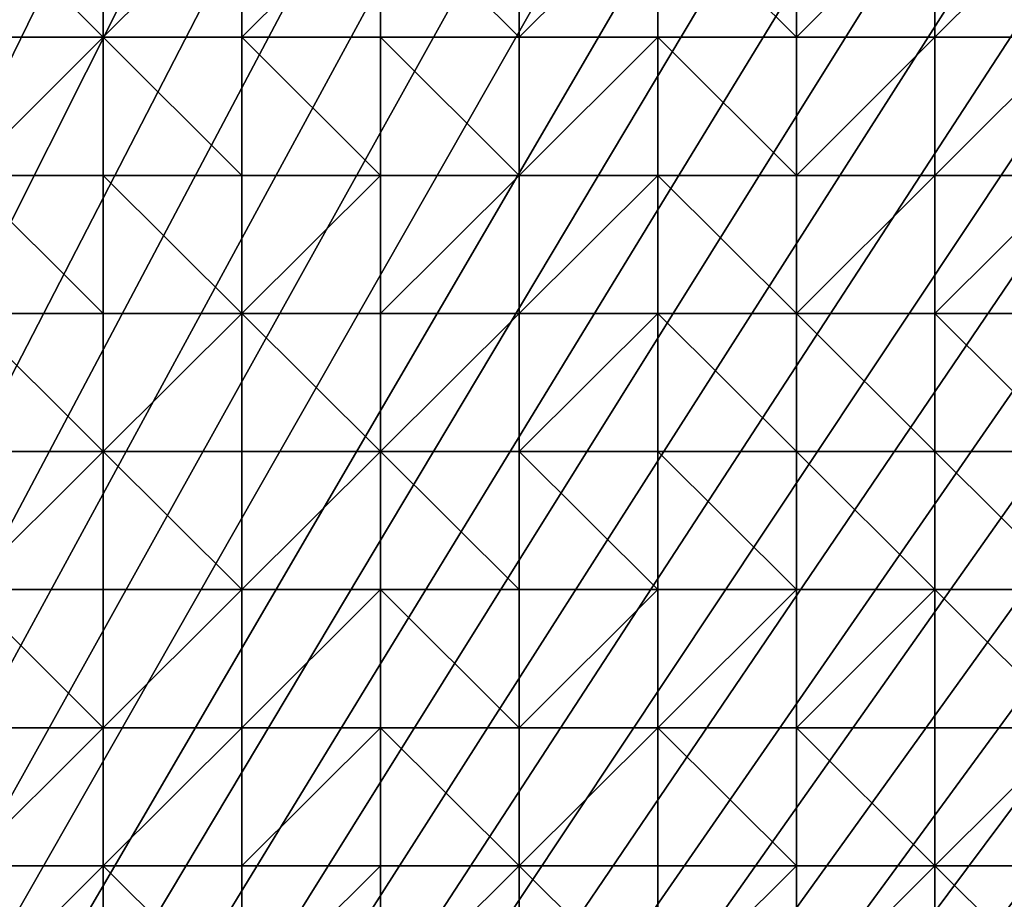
# Model space of a CAD drawing. Header units: metres. Extents: x 58 to 227, y 40 to 252.
# Tile 41 of 78: x 122 to 143, y 148 to 166. Entities that reach past the tile are written whole.
import ezdxf

# ---------------------------------------------------------------- set-up
doc = ezdxf.new("R2010")
doc.units = ezdxf.units.M
doc.header["$MEASUREMENT"] = 0
doc.layers.add('3D_TERRAIN_MODEL', color=18, linetype='CONTINUOUS')

# ---------------------------------------------------------------- blocks, each defined once
blk = doc.blocks.new('WALL_2')
at = {"layer": '3D_TERRAIN_MODEL', "color": 0, "linetype": 'ByBlock'}
mesh = blk.add_polyface(dxfattribs=at)
corners = [(84.062539, 251.568912, -5.557653), (86.931116, 251.568912, -5.557653), (61.113923, 40.187512, -5.557653), (89.799693, 251.568912, -5.557653), (92.66827, 251.568912, -5.557653), (95.536847, 251.568912, -5.557653), (98.405424, 251.568912, -5.557653), (101.274001, 251.568912, -5.557653), (104.142577, 251.568912, -5.557653), (107.011154, 251.568912, -5.557653), (109.879731, 251.568912, -5.557653), (112.748308, 251.568912, -5.557653), (115.616885, 251.568912, -5.557653), (118.485462, 251.568912, -5.557653), (121.354039, 251.568912, -5.557653), (124.222616, 251.568912, -5.557653), (127.091193, 251.568912, -5.557653), (129.95977, 251.568912, -5.557653), (132.828347, 251.568912, -5.557653), (135.696924, 251.568912, -5.557653), (138.565501, 251.568912, -5.557653), (141.434078, 251.568912, -5.557653), (144.302655, 251.568912, -5.557653), (147.171232, 251.568912, -5.557653), (150.039809, 251.568912, -5.557653), (152.908386, 251.568912, -5.557653), (155.776963, 251.568912, -5.557653), (158.64554, 251.568912, -5.557653), (161.514117, 251.568912, -5.557653), (164.382694, 251.568912, -5.557653), (167.251271, 251.568912, -5.557653), (170.119848, 251.568912, -5.557653), (172.988425, 251.568912, -5.557653), (175.857002, 251.568912, -5.557653), (178.725579, 251.568912, -5.557653)]
mesh.append_faces([[corners[k] for k in face] for face in [(0, 1, 2), (1, 3, 2), (3, 4, 2), (4, 5, 2), (5, 6, 2), (6, 7, 2), (7, 8, 2), (8, 9, 2), (9, 10, 2), (10, 11, 2), (11, 12, 2), (12, 13, 2), (13, 14, 2), (14, 15, 2), (15, 16, 2), (16, 17, 2), (17, 18, 2), (18, 19, 2), (19, 20, 2), (20, 21, 2), (21, 22, 2), (22, 23, 2), (23, 24, 2), (24, 25, 2), (25, 26, 2), (26, 27, 2), (27, 28, 2), (28, 29, 2), (29, 30, 2), (30, 31, 2), (31, 32, 2), (32, 33, 2), (33, 34, 2)]], dxfattribs={"vtx1": -1, "vtx2": -1, "color": 0})
mesh = blk.add_polyface(dxfattribs=at)
corners = [(178.725579, 251.568912, -5.557653), (181.594156, 251.568912, -5.557653), (61.113923, 40.187512, -5.557653), (184.462733, 251.568912, -5.557653), (187.331309, 251.568912, -5.557653), (190.199886, 251.568912, -5.557653), (193.068463, 251.568912, -5.557653), (195.93704, 251.568912, -5.557653), (198.805617, 251.568912, -5.557653), (201.674194, 251.568912, -5.557653), (204.542771, 251.568912, -5.557653), (207.411348, 251.568912, -5.557653), (210.279925, 251.568912, -5.557653), (213.148502, 251.568912, -5.557653), (216.017079, 251.568912, -5.557653), (218.885656, 251.568912, -5.557653), (221.754233, 251.568912, -5.557653), (224.62281, 251.568912, -5.557653), (227.420927, 251.568912, -5.557653), (227.069402, 248.780962, -5.557653), (226.708994, 245.922553, -5.557653), (226.348586, 243.064143, -5.557653), (225.988178, 240.205733, -5.557653), (225.62777, 237.347324, -5.557653), (225.267362, 234.488914, -5.557653), (224.906953, 231.630504, -5.557653), (224.62281, 229.376953, -5.557653), (224.546545, 228.772094, -5.557653), (224.186137, 225.913685, -5.557653), (223.825729, 223.055275, -5.557653), (223.465321, 220.196865, -5.557653), (223.104912, 217.338455, -5.557653), (222.744504, 214.480046, -5.557653), (222.384096, 211.621636, -5.557653), (222.023688, 208.763226, -5.557653)]
mesh.append_faces([[corners[k] for k in face] for face in [(0, 1, 2), (1, 3, 2), (3, 4, 2), (4, 5, 2), (5, 6, 2), (6, 7, 2), (7, 8, 2), (8, 9, 2), (9, 10, 2), (10, 11, 2), (11, 12, 2), (12, 13, 2), (13, 14, 2), (14, 15, 2), (15, 16, 2), (16, 17, 2), (17, 18, 2), (18, 19, 2), (19, 20, 2), (20, 21, 2), (21, 22, 2), (22, 23, 2), (23, 24, 2), (24, 25, 2), (25, 26, 2), (26, 27, 2), (27, 28, 2), (28, 29, 2), (29, 30, 2), (30, 31, 2), (31, 32, 2), (32, 33, 2), (33, 34, 2)]], dxfattribs={"vtx1": -1, "vtx2": -1, "color": 0})
mesh = blk.add_polyface(dxfattribs=at)
corners = [(222.023688, 208.763226, -5.557653), (221.754233, 206.62617, -5.557653), (61.113923, 40.187512, -5.557653), (221.66328, 205.904816, -5.557653), (221.302872, 203.046407, -5.557653), (220.942463, 200.187997, -5.557653), (220.582055, 197.329587, -5.557653), (220.221647, 194.471177, -5.557653), (219.861239, 191.612768, -5.557653), (219.500831, 188.754358, -5.557653), (219.140422, 185.895948, -5.557653), (218.885656, 183.875388, -5.557653), (218.780014, 183.037538, -5.557653), (218.419606, 180.179129, -5.557653), (218.059198, 177.320719, -5.557653), (217.69879, 174.462309, -5.557653), (217.338381, 171.603899, -5.557653), (216.977973, 168.74549, -5.557653), (216.617565, 165.88708, -5.557653), (216.257157, 163.02867, -5.557653), (216.017079, 161.124605, -5.557653), (215.896749, 160.17026, -5.557653), (215.536341, 157.311851, -5.557653), (215.175932, 154.453441, -5.557653), (214.815524, 151.595031, -5.557653), (214.455116, 148.736621, -5.557653), (214.094708, 145.878212, -5.557653), (213.7343, 143.019802, -5.557653), (213.373891, 140.161392, -5.557653), (213.148502, 138.373822, -5.557653), (213.013483, 137.302983, -5.557653), (212.653075, 134.444573, -5.557653), (212.292667, 131.586163, -5.557653), (211.932259, 128.727753, -5.557653), (211.571851, 125.869344, -5.557653)]
mesh.append_faces([[corners[k] for k in face] for face in [(0, 1, 2), (1, 3, 2), (3, 4, 2), (4, 5, 2), (5, 6, 2), (6, 7, 2), (7, 8, 2), (8, 9, 2), (9, 10, 2), (10, 11, 2), (11, 12, 2), (12, 13, 2), (13, 14, 2), (14, 15, 2), (15, 16, 2), (16, 17, 2), (17, 18, 2), (18, 19, 2), (19, 20, 2), (20, 21, 2), (21, 22, 2), (22, 23, 2), (23, 24, 2), (24, 25, 2), (25, 26, 2), (26, 27, 2), (27, 28, 2), (28, 29, 2), (29, 30, 2), (30, 31, 2), (31, 32, 2), (32, 33, 2), (33, 34, 2)]], dxfattribs={"vtx1": -1, "vtx2": -1, "color": 0})
blk = doc.blocks.new('SURFACE')
at = {"layer": '3D_TERRAIN_MODEL', "color": 0, "linetype": 'ByBlock'}
for p, q in [((124.222616, 168.74549, 33.804778), (124.222616, 165.88708, 32.529651)), ((124.222616, 168.74549, 33.804778), (124.222616, 165.88708, 32.529651)), ((127.091193, 168.74549, 33.777318), (127.091193, 165.88708, 32.416617)), ((127.091193, 168.74549, 33.777318), (127.091193, 165.88708, 32.416617)), ((129.95977, 168.74549, 33.617634), (129.95977, 165.88708, 32.155627)), ((129.95977, 168.74549, 33.617634), (129.95977, 165.88708, 32.155627)), ((132.828347, 168.74549, 33.403945), (132.828347, 165.88708, 31.912959)), ((132.828347, 168.74549, 33.403945), (132.828347, 165.88708, 31.912959)), ((135.696924, 168.74549, 33.293309), (135.696924, 165.88708, 31.717066)), ((135.696924, 168.74549, 33.293309), (135.696924, 165.88708, 31.717066)), ((138.565501, 168.74549, 33.254189), (138.565501, 165.88708, 31.613118)), ((138.565501, 168.74549, 33.254189), (138.565501, 165.88708, 31.613118)), ((141.434078, 168.74549, 33.071598), (141.434078, 165.88708, 31.437854)), ((141.434078, 168.74549, 33.071598), (141.434078, 165.88708, 31.437854)), ((121.354039, 165.88708, 32.673541), (124.222616, 165.88708, 32.529651)), ((121.354039, 165.88708, 32.673541), (124.222616, 165.88708, 32.529651)), ((124.222616, 165.88708, 32.529651), (124.222616, 163.02867, 31.37642)), ((124.222616, 165.88708, 32.529651), (124.222616, 163.02867, 31.37642)), ((124.222616, 165.88708, 32.529651), (127.091193, 165.88708, 32.416617)), ((124.222616, 165.88708, 32.529651), (127.091193, 165.88708, 32.416617)), ((127.091193, 165.88708, 32.416617), (127.091193, 163.02867, 31.079615)), ((127.091193, 165.88708, 32.416617), (127.091193, 163.02867, 31.079615)), ((127.091193, 165.88708, 32.416617), (129.95977, 165.88708, 32.155627)), ((127.091193, 165.88708, 32.416617), (129.95977, 165.88708, 32.155627)), ((129.95977, 165.88708, 32.155627), (129.95977, 163.02867, 30.781372)), ((129.95977, 165.88708, 32.155627), (129.95977, 163.02867, 30.781372)), ((129.95977, 165.88708, 32.155627), (132.828347, 165.88708, 31.912959)), ((129.95977, 165.88708, 32.155627), (132.828347, 165.88708, 31.912959)), ((132.828347, 165.88708, 31.912959), (132.828347, 163.02867, 30.517136)), ((132.828347, 165.88708, 31.912959), (132.828347, 163.02867, 30.517136)), ((132.828347, 165.88708, 31.912959), (135.696924, 165.88708, 31.717066)), ((132.828347, 165.88708, 31.912959), (135.696924, 165.88708, 31.717066)), ((135.696924, 165.88708, 31.717066), (135.696924, 163.02867, 30.32943)), ((135.696924, 165.88708, 31.717066), (135.696924, 163.02867, 30.32943)), ((135.696924, 165.88708, 31.717066), (138.565501, 165.88708, 31.613118)), ((135.696924, 165.88708, 31.717066), (138.565501, 165.88708, 31.613118)), ((138.565501, 165.88708, 31.613118), (138.565501, 163.02867, 30.209225)), ((138.565501, 165.88708, 31.613118), (138.565501, 163.02867, 30.209225)), ((138.565501, 165.88708, 31.613118), (141.434078, 165.88708, 31.437854)), ((138.565501, 165.88708, 31.613118), (141.434078, 165.88708, 31.437854)), ((141.434078, 165.88708, 31.437854), (141.434078, 163.02867, 30.038235)), ((141.434078, 165.88708, 31.437854), (141.434078, 163.02867, 30.038235)), ((141.434078, 165.88708, 31.437854), (144.302655, 165.88708, 31.111773)), ((141.434078, 165.88708, 31.437854), (144.302655, 165.88708, 31.111773)), ((121.354039, 163.02867, 31.484207), (124.222616, 163.02867, 31.37642)), ((121.354039, 163.02867, 31.484207), (124.222616, 163.02867, 31.37642)), ((124.222616, 163.02867, 31.37642), (124.222616, 160.17026, 30.194227)), ((124.222616, 163.02867, 31.37642), (124.222616, 160.17026, 30.194227)), ((124.222616, 163.02867, 31.37642), (127.091193, 163.02867, 31.079615)), ((124.222616, 163.02867, 31.37642), (127.091193, 163.02867, 31.079615)), ((127.091193, 163.02867, 31.079615), (127.091193, 160.17026, 29.864691)), ((127.091193, 163.02867, 31.079615), (127.091193, 160.17026, 29.864691)), ((127.091193, 163.02867, 31.079615), (129.95977, 163.02867, 30.781372)), ((127.091193, 163.02867, 31.079615), (129.95977, 163.02867, 30.781372)), ((129.95977, 163.02867, 30.781372), (129.95977, 160.17026, 29.751994)), ((129.95977, 163.02867, 30.781372), (129.95977, 160.17026, 29.751994)), ((129.95977, 163.02867, 30.781372), (132.828347, 163.02867, 30.517136)), ((129.95977, 163.02867, 30.781372), (132.828347, 163.02867, 30.517136)), ((132.828347, 163.02867, 30.517136), (132.828347, 160.17026, 29.562596)), ((132.828347, 163.02867, 30.517136), (132.828347, 160.17026, 29.562596)), ((132.828347, 163.02867, 30.517136), (135.696924, 163.02867, 30.32943)), ((132.828347, 163.02867, 30.517136), (135.696924, 163.02867, 30.32943)), ((135.696924, 163.02867, 30.32943), (135.696924, 160.17026, 29.316967)), ((135.696924, 163.02867, 30.32943), (135.696924, 160.17026, 29.316967)), ((135.696924, 163.02867, 30.32943), (138.565501, 163.02867, 30.209225)), ((135.696924, 163.02867, 30.32943), (138.565501, 163.02867, 30.209225)), ((138.565501, 163.02867, 30.209225), (138.565501, 160.17026, 29.131586)), ((138.565501, 163.02867, 30.209225), (138.565501, 160.17026, 29.131586)), ((138.565501, 163.02867, 30.209225), (141.434078, 163.02867, 30.038235)), ((138.565501, 163.02867, 30.209225), (141.434078, 163.02867, 30.038235)), ((141.434078, 163.02867, 30.038235), (141.434078, 160.17026, 29.024481)), ((141.434078, 163.02867, 30.038235), (141.434078, 160.17026, 29.024481)), ((141.434078, 163.02867, 30.038235), (144.302655, 163.02867, 29.788874)), ((141.434078, 163.02867, 30.038235), (144.302655, 163.02867, 29.788874)), ((121.354039, 160.17026, 30.34058), (124.222616, 160.17026, 30.194227)), ((121.354039, 160.17026, 30.34058), (124.222616, 160.17026, 30.194227)), ((124.222616, 160.17026, 30.194227), (124.222616, 157.311851, 29.186844)), ((124.222616, 160.17026, 30.194227), (124.222616, 157.311851, 29.186844)), ((124.222616, 160.17026, 30.194227), (127.091193, 160.17026, 29.864691)), ((124.222616, 160.17026, 30.194227), (127.091193, 160.17026, 29.864691)), ((127.091193, 160.17026, 29.864691), (127.091193, 157.311851, 28.938302)), ((127.091193, 160.17026, 29.864691), (127.091193, 157.311851, 28.938302)), ((127.091193, 160.17026, 29.864691), (129.95977, 160.17026, 29.751994)), ((127.091193, 160.17026, 29.864691), (129.95977, 160.17026, 29.751994)), ((129.95977, 160.17026, 29.751994), (129.95977, 157.311851, 28.815813)), ((129.95977, 160.17026, 29.751994), (129.95977, 157.311851, 28.815813)), ((129.95977, 160.17026, 29.751994), (132.828347, 160.17026, 29.562596)), ((129.95977, 160.17026, 29.751994), (132.828347, 160.17026, 29.562596)), ((132.828347, 160.17026, 29.562596), (132.828347, 157.311851, 28.681553)), ((132.828347, 160.17026, 29.562596), (132.828347, 157.311851, 28.681553)), ((132.828347, 160.17026, 29.562596), (135.696924, 160.17026, 29.316967)), ((132.828347, 160.17026, 29.562596), (135.696924, 160.17026, 29.316967)), ((135.696924, 160.17026, 29.316967), (135.696924, 157.311851, 28.471166)), ((135.696924, 160.17026, 29.316967), (135.696924, 157.311851, 28.471166)), ((135.696924, 160.17026, 29.316967), (138.565501, 160.17026, 29.131586)), ((135.696924, 160.17026, 29.316967), (138.565501, 160.17026, 29.131586)), ((138.565501, 160.17026, 29.131586), (138.565501, 157.311851, 28.279534)), ((138.565501, 160.17026, 29.131586), (138.565501, 157.311851, 28.279534)), ((138.565501, 160.17026, 29.131586), (141.434078, 160.17026, 29.024481)), ((138.565501, 160.17026, 29.131586), (141.434078, 160.17026, 29.024481)), ((141.434078, 160.17026, 29.024481), (141.434078, 157.311851, 28.151061)), ((141.434078, 160.17026, 29.024481), (141.434078, 157.311851, 28.151061)), ((141.434078, 160.17026, 29.024481), (144.302655, 160.17026, 28.875779)), ((141.434078, 160.17026, 29.024481), (144.302655, 160.17026, 28.875779)), ((121.354039, 157.311851, 29.393646), (124.222616, 157.311851, 29.186844)), ((121.354039, 157.311851, 29.393646), (124.222616, 157.311851, 29.186844)), ((124.222616, 157.311851, 29.186844), (124.222616, 154.453441, 28.317313)), ((124.222616, 157.311851, 29.186844), (124.222616, 154.453441, 28.317313)), ((124.222616, 157.311851, 29.186844), (127.091193, 157.311851, 28.938302)), ((124.222616, 157.311851, 29.186844), (127.091193, 157.311851, 28.938302)), ((127.091193, 157.311851, 28.938302), (127.091193, 154.453441, 28.169539)), ((127.091193, 157.311851, 28.938302), (127.091193, 154.453441, 28.169539)), ((127.091193, 157.311851, 28.938302), (129.95977, 157.311851, 28.815813)), ((127.091193, 157.311851, 28.938302), (129.95977, 157.311851, 28.815813)), ((129.95977, 157.311851, 28.815813), (129.95977, 154.453441, 28.062088)), ((129.95977, 157.311851, 28.815813), (129.95977, 154.453441, 28.062088)), ((129.95977, 157.311851, 28.815813), (132.828347, 157.311851, 28.681553)), ((129.95977, 157.311851, 28.815813), (132.828347, 157.311851, 28.681553)), ((132.828347, 157.311851, 28.681553), (132.828347, 154.453441, 27.95958)), ((132.828347, 157.311851, 28.681553), (132.828347, 154.453441, 27.95958)), ((132.828347, 157.311851, 28.681553), (135.696924, 157.311851, 28.471166)), ((132.828347, 157.311851, 28.681553), (135.696924, 157.311851, 28.471166)), ((135.696924, 157.311851, 28.471166), (135.696924, 154.453441, 27.779165)), ((135.696924, 157.311851, 28.471166), (135.696924, 154.453441, 27.779165)), ((135.696924, 157.311851, 28.471166), (138.565501, 157.311851, 28.279534)), ((135.696924, 157.311851, 28.471166), (138.565501, 157.311851, 28.279534)), ((138.565501, 157.311851, 28.279534), (138.565501, 154.453441, 27.584468)), ((138.565501, 157.311851, 28.279534), (138.565501, 154.453441, 27.584468)), ((138.565501, 157.311851, 28.279534), (141.434078, 157.311851, 28.151061)), ((138.565501, 157.311851, 28.279534), (141.434078, 157.311851, 28.151061)), ((141.434078, 157.311851, 28.151061), (141.434078, 154.453441, 27.403593)), ((141.434078, 157.311851, 28.151061), (141.434078, 154.453441, 27.403593)), ((141.434078, 157.311851, 28.151061), (144.302655, 157.311851, 28.038418)), ((141.434078, 157.311851, 28.151061), (144.302655, 157.311851, 28.038418)), ((121.354039, 154.453441, 28.365192), (124.222616, 154.453441, 28.317313)), ((121.354039, 154.453441, 28.365192), (124.222616, 154.453441, 28.317313)), ((124.222616, 154.453441, 28.317313), (124.222616, 151.595031, 27.535901)), ((124.222616, 154.453441, 28.317313), (124.222616, 151.595031, 27.535901)), ((124.222616, 154.453441, 28.317313), (127.091193, 154.453441, 28.169539)), ((124.222616, 154.453441, 28.317313), (127.091193, 154.453441, 28.169539)), ((127.091193, 154.453441, 28.169539), (127.091193, 151.595031, 27.43308)), ((127.091193, 154.453441, 28.169539), (127.091193, 151.595031, 27.43308)), ((127.091193, 154.453441, 28.169539), (129.95977, 154.453441, 28.062088)), ((127.091193, 154.453441, 28.169539), (129.95977, 154.453441, 28.062088)), ((129.95977, 154.453441, 28.062088), (129.95977, 151.595031, 27.361571)), ((129.95977, 154.453441, 28.062088), (129.95977, 151.595031, 27.361571)), ((129.95977, 154.453441, 28.062088), (132.828347, 154.453441, 27.95958)), ((129.95977, 154.453441, 28.062088), (132.828347, 154.453441, 27.95958)), ((132.828347, 154.453441, 27.95958), (132.828347, 151.595031, 27.286489)), ((132.828347, 154.453441, 27.95958), (132.828347, 151.595031, 27.286489)), ((132.828347, 154.453441, 27.95958), (135.696924, 154.453441, 27.779165)), ((132.828347, 154.453441, 27.95958), (135.696924, 154.453441, 27.779165)), ((135.696924, 154.453441, 27.779165), (135.696924, 151.595031, 27.10911)), ((135.696924, 154.453441, 27.779165), (135.696924, 151.595031, 27.10911)), ((135.696924, 154.453441, 27.779165), (138.565501, 154.453441, 27.584468)), ((135.696924, 154.453441, 27.779165), (138.565501, 154.453441, 27.584468)), ((138.565501, 154.453441, 27.584468), (138.565501, 151.595031, 26.943162)), ((138.565501, 154.453441, 27.584468), (138.565501, 151.595031, 26.943162)), ((138.565501, 154.453441, 27.584468), (141.434078, 154.453441, 27.403593)), ((138.565501, 154.453441, 27.584468), (141.434078, 154.453441, 27.403593)), ((141.434078, 154.453441, 27.403593), (141.434078, 151.595031, 26.763184)), ((141.434078, 154.453441, 27.403593), (141.434078, 151.595031, 26.763184)), ((141.434078, 154.453441, 27.403593), (144.302655, 154.453441, 27.236369)), ((141.434078, 154.453441, 27.403593), (144.302655, 154.453441, 27.236369)), ((121.354039, 151.595031, 27.676954), (124.222616, 151.595031, 27.535901)), ((121.354039, 151.595031, 27.676954), (124.222616, 151.595031, 27.535901)), ((124.222616, 151.595031, 27.535901), (124.222616, 148.736621, 26.803381)), ((124.222616, 151.595031, 27.535901), (124.222616, 148.736621, 26.803381)), ((124.222616, 151.595031, 27.535901), (127.091193, 151.595031, 27.43308)), ((124.222616, 151.595031, 27.535901), (127.091193, 151.595031, 27.43308)), ((127.091193, 151.595031, 27.43308), (127.091193, 148.736621, 26.720395)), ((127.091193, 151.595031, 27.43308), (127.091193, 148.736621, 26.720395)), ((127.091193, 151.595031, 27.43308), (129.95977, 151.595031, 27.361571)), ((127.091193, 151.595031, 27.43308), (129.95977, 151.595031, 27.361571)), ((129.95977, 151.595031, 27.361571), (129.95977, 148.736621, 26.673749)), ((129.95977, 151.595031, 27.361571), (129.95977, 148.736621, 26.673749)), ((129.95977, 151.595031, 27.361571), (132.828347, 151.595031, 27.286489)), ((129.95977, 151.595031, 27.361571), (132.828347, 151.595031, 27.286489)), ((132.828347, 151.595031, 27.286489), (132.828347, 148.736621, 26.663894)), ((132.828347, 151.595031, 27.286489), (132.828347, 148.736621, 26.663894)), ((132.828347, 151.595031, 27.286489), (135.696924, 151.595031, 27.10911)), ((132.828347, 151.595031, 27.286489), (135.696924, 151.595031, 27.10911)), ((135.696924, 151.595031, 27.10911), (135.696924, 148.736621, 26.476315)), ((135.696924, 151.595031, 27.10911), (135.696924, 148.736621, 26.476315)), ((135.696924, 151.595031, 27.10911), (138.565501, 151.595031, 26.943162)), ((135.696924, 151.595031, 27.10911), (138.565501, 151.595031, 26.943162)), ((138.565501, 151.595031, 26.943162), (138.565501, 148.736621, 26.287608)), ((138.565501, 151.595031, 26.943162), (138.565501, 148.736621, 26.287608)), ((138.565501, 151.595031, 26.943162), (141.434078, 151.595031, 26.763184)), ((138.565501, 151.595031, 26.943162), (141.434078, 151.595031, 26.763184)), ((141.434078, 151.595031, 26.763184), (141.434078, 148.736621, 26.09334)), ((141.434078, 151.595031, 26.763184), (141.434078, 148.736621, 26.09334)), ((141.434078, 151.595031, 26.763184), (144.302655, 151.595031, 26.613376)), ((141.434078, 151.595031, 26.763184), (144.302655, 151.595031, 26.613376)), ((121.354039, 148.736621, 26.859405), (124.222616, 148.736621, 26.803381)), ((121.354039, 148.736621, 26.859405), (124.222616, 148.736621, 26.803381)), ((124.222616, 148.736621, 26.803381), (124.222616, 145.878212, 26.031929)), ((124.222616, 148.736621, 26.803381), (124.222616, 145.878212, 26.031929)), ((124.222616, 148.736621, 26.803381), (127.091193, 148.736621, 26.720395)), ((124.222616, 148.736621, 26.803381), (127.091193, 148.736621, 26.720395)), ((127.091193, 148.736621, 26.720395), (127.091193, 145.878212, 26.018124)), ((127.091193, 148.736621, 26.720395), (127.091193, 145.878212, 26.018124)), ((127.091193, 148.736621, 26.720395), (129.95977, 148.736621, 26.673749)), ((127.091193, 148.736621, 26.720395), (129.95977, 148.736621, 26.673749)), ((129.95977, 148.736621, 26.673749), (129.95977, 145.878212, 25.999953)), ((129.95977, 148.736621, 26.673749), (129.95977, 145.878212, 25.999953)), ((129.95977, 148.736621, 26.673749), (132.828347, 148.736621, 26.663894)), ((129.95977, 148.736621, 26.673749), (132.828347, 148.736621, 26.663894)), ((132.828347, 148.736621, 26.663894), (132.828347, 145.878212, 25.968316)), ((132.828347, 148.736621, 26.663894), (132.828347, 145.878212, 25.968316)), ((132.828347, 148.736621, 26.663894), (135.696924, 148.736621, 26.476315)), ((132.828347, 148.736621, 26.663894), (135.696924, 148.736621, 26.476315)), ((135.696924, 148.736621, 26.476315), (135.696924, 145.878212, 25.809736)), ((135.696924, 148.736621, 26.476315), (135.696924, 145.878212, 25.809736)), ((135.696924, 148.736621, 26.476315), (138.565501, 148.736621, 26.287608)), ((135.696924, 148.736621, 26.476315), (138.565501, 148.736621, 26.287608)), ((138.565501, 148.736621, 26.287608), (138.565501, 145.878212, 25.671396)), ((138.565501, 148.736621, 26.287608), (138.565501, 145.878212, 25.671396)), ((138.565501, 148.736621, 26.287608), (141.434078, 148.736621, 26.09334)), ((138.565501, 148.736621, 26.287608), (141.434078, 148.736621, 26.09334)), ((141.434078, 148.736621, 26.09334), (141.434078, 145.878212, 25.402445)), ((141.434078, 148.736621, 26.09334), (141.434078, 145.878212, 25.402445)), ((141.434078, 148.736621, 26.09334), (144.302655, 148.736621, 25.932206)), ((141.434078, 148.736621, 26.09334), (144.302655, 148.736621, 25.932206))]:
    blk.add_line(p, q, dxfattribs=at)
mesh = blk.add_polyface(dxfattribs=at)
corners = [(141.434078, 165.88708, 31.437854), (141.434078, 163.02867, 30.038235), (144.302655, 165.88708, 31.111773), (144.302655, 168.74549, 32.742432), (141.434078, 168.74549, 33.071598), (144.302655, 171.603899, 34.477929), (141.434078, 171.603899, 34.779553), (144.302655, 174.462309, 36.105997), (141.434078, 174.462309, 36.296235), (144.302655, 177.320719, 37.835655), (141.434078, 177.320719, 37.877219), (144.302655, 163.02867, 29.788874), (147.171232, 165.88708, 30.899982), (147.171232, 168.74549, 32.438851), (147.171232, 171.603899, 34.227299), (147.171232, 174.462309, 35.72292), (147.171232, 177.320719, 37.426888), (147.171232, 163.02867, 29.690984), (150.039809, 163.02867, 29.463784), (150.039809, 165.88708, 30.685792), (150.039809, 168.74549, 32.135126), (150.039809, 171.603899, 33.590035), (150.039809, 174.462309, 35.010478), (150.039809, 177.320719, 36.547209), (152.908386, 163.02867, 29.473738), (152.908386, 165.88708, 30.493382), (152.908386, 168.74549, 31.826157), (152.908386, 171.603899, 33.230105), (152.908386, 174.462309, 34.633716), (152.908386, 177.320719, 35.852042), (155.776963, 163.02867, 29.28878), (155.776963, 165.88708, 30.285135), (155.776963, 168.74549, 31.506891), (155.776963, 171.603899, 32.698615), (155.776963, 174.462309, 33.880008), (155.776963, 177.320719, 35.207348), (158.64554, 163.02867, 29.093967), (158.64554, 165.88708, 30.102413), (158.64554, 168.74549, 31.218981), (158.64554, 171.603899, 32.341651), (158.64554, 174.462309, 33.419103), (158.64554, 177.320719, 34.825616), (161.514117, 165.88708, 29.909911), (161.514117, 171.603899, 32.043767), (161.514117, 174.462309, 33.102845), (161.514117, 177.320719, 34.372867)]
mesh.append_faces([[corners[k] for k in face] for face in [(0, 1, 2), (0, 2, 3), (4, 0, 3), (4, 3, 5), (6, 4, 5), (6, 5, 7), (8, 6, 7), (8, 7, 9), (10, 8, 9), (2, 11, 12), (2, 12, 13), (3, 2, 13), (3, 13, 14), (5, 3, 14), (5, 14, 15), (7, 5, 15), (9, 7, 15), (16, 9, 15), (12, 17, 18), (19, 12, 18), (12, 19, 20), (13, 12, 20), (14, 13, 20), (21, 14, 20), (15, 14, 21), (22, 15, 21), (16, 15, 22), (23, 16, 22), (18, 24, 25), (19, 18, 25), (19, 25, 26), (20, 19, 26), (20, 26, 27), (21, 20, 27), (21, 27, 28), (22, 21, 28), (23, 22, 28), (29, 23, 28), (25, 24, 30), (31, 25, 30), (26, 25, 31), (32, 26, 31), (27, 26, 32), (33, 27, 32), (27, 33, 34), (28, 27, 34), (29, 28, 34), (35, 29, 34), (30, 36, 37), (31, 30, 37), (32, 31, 37), (38, 32, 37), (32, 38, 39), (33, 32, 39), (33, 39, 40), (34, 33, 40), (35, 34, 40), (41, 35, 40), (37, 36, 42), (38, 37, 42), (39, 38, 43), (40, 39, 44), (41, 40, 45)]], dxfattribs={"vtx0": -1, "vtx1": -1, "vtx2": -1, "color": 0})
mesh = blk.add_polyface(dxfattribs=at)
corners = [(121.354039, 165.88708, 32.673541), (118.485462, 165.88708, 32.85675), (121.354039, 163.02867, 31.484207), (121.354039, 168.74549, 33.81902), (121.354039, 171.603899, 35.011649), (118.485462, 171.603899, 35.04867), (121.354039, 174.462309, 35.906912), (118.485462, 174.462309, 35.933187), (124.222616, 163.02867, 31.37642), (124.222616, 165.88708, 32.529651), (124.222616, 168.74549, 33.804778), (124.222616, 171.603899, 34.994672), (124.222616, 174.462309, 35.964032), (127.091193, 163.02867, 31.079615), (127.091193, 165.88708, 32.416617), (127.091193, 168.74549, 33.777318), (127.091193, 171.603899, 35.029766), (127.091193, 174.462309, 36.050641), (129.95977, 163.02867, 30.781372), (129.95977, 165.88708, 32.155627), (129.95977, 168.74549, 33.617634), (129.95977, 171.603899, 34.927206), (129.95977, 174.462309, 35.946707), (129.95977, 160.17026, 29.751994), (132.828347, 163.02867, 30.517136), (132.828347, 165.88708, 31.912959), (132.828347, 168.74549, 33.403945), (132.828347, 171.603899, 34.801383), (132.828347, 174.462309, 36.033915), (132.828347, 160.17026, 29.562596), (135.696924, 163.02867, 30.32943), (135.696924, 165.88708, 31.717066), (135.696924, 168.74549, 33.293309), (135.696924, 171.603899, 34.797163), (135.696924, 174.462309, 36.083482), (138.565501, 163.02867, 30.209225), (138.565501, 160.17026, 29.131586), (138.565501, 165.88708, 31.613118), (138.565501, 168.74549, 33.254189), (138.565501, 171.603899, 34.792425), (138.565501, 174.462309, 36.214492), (141.434078, 163.02867, 30.038235), (141.434078, 165.88708, 31.437854), (141.434078, 168.74549, 33.071598), (141.434078, 171.603899, 34.779553), (141.434078, 174.462309, 36.296235)]
mesh.append_faces([[corners[k] for k in face] for face in [(0, 1, 2), (1, 0, 3), (4, 5, 3), (6, 7, 4), (2, 8, 9), (0, 2, 9), (3, 0, 9), (10, 3, 9), (3, 10, 11), (4, 3, 11), (4, 11, 12), (6, 4, 12), (9, 8, 13), (14, 9, 13), (9, 14, 15), (10, 9, 15), (10, 15, 16), (11, 10, 16), (11, 16, 17), (12, 11, 17), (14, 13, 18), (19, 14, 18), (14, 19, 20), (15, 14, 20), (15, 20, 21), (16, 15, 21), (17, 16, 21), (22, 17, 21), (18, 23, 24), (19, 18, 24), (25, 19, 24), (20, 19, 25), (26, 20, 25), (21, 20, 26), (27, 21, 26), (22, 21, 27), (28, 22, 27), (24, 29, 30), (24, 30, 31), (25, 24, 31), (25, 31, 32), (26, 25, 32), (26, 32, 33), (27, 26, 33), (28, 27, 33), (34, 28, 33), (35, 30, 36), (31, 30, 35), (37, 31, 35), (32, 31, 37), (38, 32, 37), (32, 38, 39), (33, 32, 39), (34, 33, 39), (40, 34, 39), (35, 36, 41), (35, 41, 42), (37, 35, 42), (37, 42, 43), (38, 37, 43), (38, 43, 44), (39, 38, 44), (40, 39, 44), (45, 40, 44)]], dxfattribs={"vtx0": -1, "vtx1": -1, "vtx2": -1, "color": 0})
mesh = blk.add_polyface(dxfattribs=at)
corners = [(141.434078, 151.595031, 26.763184), (141.434078, 148.736621, 26.09334), (144.302655, 151.595031, 26.613376), (141.434078, 154.453441, 27.403593), (144.302655, 154.453441, 27.236369), (141.434078, 157.311851, 28.151061), (144.302655, 157.311851, 28.038418), (141.434078, 160.17026, 29.024481), (144.302655, 160.17026, 28.875779), (144.302655, 163.02867, 29.788874), (141.434078, 163.02867, 30.038235), (144.302655, 165.88708, 31.111773), (147.171232, 151.595031, 26.408096), (147.171232, 148.736621, 25.732376), (147.171232, 154.453441, 27.040446), (147.171232, 157.311851, 27.810833), (147.171232, 160.17026, 28.695253), (147.171232, 163.02867, 29.690984), (147.171232, 165.88708, 30.899982), (150.039809, 151.595031, 26.167065), (150.039809, 148.736621, 25.47334), (150.039809, 154.453441, 26.893361), (150.039809, 157.311851, 27.68443), (150.039809, 160.17026, 28.49578), (150.039809, 163.02867, 29.463784), (152.908386, 151.595031, 26.01738), (152.908386, 148.736621, 25.271938), (152.908386, 154.453441, 26.861166), (152.908386, 157.311851, 27.664895), (152.908386, 160.17026, 28.500098), (152.908386, 163.02867, 29.473738), (155.776963, 151.595031, 25.94185), (155.776963, 148.736621, 25.118123), (155.776963, 154.453441, 26.809221), (155.776963, 157.311851, 27.591752), (155.776963, 160.17026, 28.391304), (155.776963, 163.02867, 29.28878), (158.64554, 151.595031, 25.815193), (158.64554, 148.736621, 24.912812), (158.64554, 154.453441, 26.604635), (158.64554, 157.311851, 27.375914), (158.64554, 160.17026, 28.214891), (158.64554, 163.02867, 29.093967), (161.514117, 151.595031, 25.5745), (161.514117, 148.736621, 24.772165), (161.514117, 154.453441, 26.349001), (161.514117, 157.311851, 27.181517), (161.514117, 163.02867, 28.981887)]
mesh.append_faces([[corners[k] for k in face] for face in [(0, 1, 2), (3, 0, 2), (4, 3, 2), (5, 3, 4), (6, 5, 4), (7, 5, 6), (8, 7, 6), (7, 8, 9), (10, 7, 9), (10, 9, 11), (12, 2, 13), (2, 12, 14), (4, 2, 14), (4, 14, 15), (6, 4, 15), (6, 15, 16), (8, 6, 16), (9, 8, 16), (17, 9, 16), (9, 17, 18), (19, 12, 20), (14, 12, 19), (21, 14, 19), (15, 14, 21), (22, 15, 21), (15, 22, 23), (16, 15, 23), (16, 23, 24), (17, 16, 24), (25, 19, 26), (21, 19, 25), (27, 21, 25), (22, 21, 27), (28, 22, 27), (23, 22, 28), (29, 23, 28), (24, 23, 29), (30, 24, 29), (31, 25, 32), (27, 25, 31), (33, 27, 31), (28, 27, 33), (34, 28, 33), (29, 28, 34), (35, 29, 34), (29, 35, 36), (30, 29, 36), (37, 31, 38), (33, 31, 37), (39, 33, 37), (34, 33, 39), (40, 34, 39), (35, 34, 40), (41, 35, 40), (36, 35, 41), (42, 36, 41), (43, 37, 44), (37, 43, 45), (39, 37, 45), (40, 39, 45), (46, 40, 45), (41, 40, 46), (42, 41, 47)]], dxfattribs={"vtx0": -1, "vtx1": -1, "vtx2": -1, "color": 0})
mesh = blk.add_polyface(dxfattribs=at)
corners = [(121.354039, 154.453441, 28.365192), (118.485462, 154.453441, 28.632015), (121.354039, 151.595031, 27.676954), (121.354039, 157.311851, 29.393646), (118.485462, 157.311851, 29.484236), (121.354039, 160.17026, 30.34058), (118.485462, 160.17026, 30.593844), (121.354039, 163.02867, 31.484207), (118.485462, 163.02867, 31.674199), (121.354039, 148.736621, 26.859405), (124.222616, 151.595031, 27.535901), (124.222616, 154.453441, 28.317313), (124.222616, 157.311851, 29.186844), (124.222616, 160.17026, 30.194227), (124.222616, 163.02867, 31.37642), (124.222616, 148.736621, 26.803381), (127.091193, 151.595031, 27.43308), (127.091193, 154.453441, 28.169539), (127.091193, 157.311851, 28.938302), (127.091193, 160.17026, 29.864691), (127.091193, 163.02867, 31.079615), (127.091193, 148.736621, 26.720395), (129.95977, 151.595031, 27.361571), (129.95977, 154.453441, 28.062088), (129.95977, 157.311851, 28.815813), (129.95977, 160.17026, 29.751994), (129.95977, 163.02867, 30.781372), (132.828347, 151.595031, 27.286489), (132.828347, 148.736621, 26.663894), (132.828347, 154.453441, 27.95958), (132.828347, 157.311851, 28.681553), (132.828347, 160.17026, 29.562596), (132.828347, 163.02867, 30.517136), (135.696924, 151.595031, 27.10911), (135.696924, 154.453441, 27.779165), (135.696924, 157.311851, 28.471166), (135.696924, 160.17026, 29.316967), (135.696924, 163.02867, 30.32943), (138.565501, 151.595031, 26.943162), (138.565501, 148.736621, 26.287608), (138.565501, 154.453441, 27.584468), (138.565501, 157.311851, 28.279534), (138.565501, 160.17026, 29.131586), (141.434078, 151.595031, 26.763184), (141.434078, 148.736621, 26.09334), (141.434078, 154.453441, 27.403593), (141.434078, 157.311851, 28.151061), (141.434078, 160.17026, 29.024481), (141.434078, 163.02867, 30.038235)]
mesh.append_faces([[corners[k] for k in face] for face in [(0, 1, 2), (3, 4, 0), (5, 6, 3), (7, 8, 5), (2, 9, 10), (0, 2, 10), (11, 0, 10), (0, 11, 12), (3, 0, 12), (5, 3, 12), (13, 5, 12), (7, 5, 13), (14, 7, 13), (10, 15, 16), (10, 16, 17), (11, 10, 17), (12, 11, 17), (18, 12, 17), (12, 18, 19), (13, 12, 19), (14, 13, 19), (20, 14, 19), (16, 21, 22), (16, 22, 23), (17, 16, 23), (17, 23, 24), (18, 17, 24), (19, 18, 24), (25, 19, 24), (19, 25, 26), (20, 19, 26), (27, 22, 28), (23, 22, 27), (29, 23, 27), (24, 23, 29), (30, 24, 29), (24, 30, 31), (25, 24, 31), (25, 31, 32), (27, 28, 33), (27, 33, 34), (29, 27, 34), (30, 29, 34), (35, 30, 34), (30, 35, 36), (31, 30, 36), (31, 36, 37), (38, 33, 39), (33, 38, 40), (34, 33, 40), (35, 34, 40), (41, 35, 40), (36, 35, 41), (42, 36, 41), (37, 36, 42), (43, 38, 44), (38, 43, 45), (40, 38, 45), (41, 40, 45), (46, 41, 45), (42, 41, 46), (47, 42, 46), (42, 47, 48)]], dxfattribs={"vtx0": -1, "vtx1": -1, "vtx2": -1, "color": 0})
mesh = blk.add_polyface(dxfattribs=at)
corners = [(115.616885, 140.161392, 24.387134), (112.748308, 140.161392, 24.389529), (115.616885, 137.302983, 23.536229), (115.616885, 143.019802, 25.253229), (112.748308, 143.019802, 25.290261), (115.616885, 145.878212, 26.282499), (112.748308, 145.878212, 26.390543), (115.616885, 148.736621, 27.474332), (112.748308, 148.736621, 27.208461), (115.616885, 151.595031, 28.609014), (118.485462, 137.302983, 23.546349), (118.485462, 140.161392, 24.380392), (118.485462, 143.019802, 25.239164), (118.485462, 145.878212, 26.092705), (118.485462, 148.736621, 27.150369), (118.485462, 134.444573, 22.705059), (121.354039, 137.302983, 23.542885), (121.354039, 140.161392, 24.380324), (121.354039, 143.019802, 25.232263), (121.354039, 145.878212, 25.991672), (121.354039, 148.736621, 26.859405), (118.485462, 151.595031, 28.001597), (124.222616, 137.302983, 23.498356), (124.222616, 134.444573, 22.638673), (124.222616, 140.161392, 24.368202), (124.222616, 143.019802, 25.24187), (124.222616, 145.878212, 26.031929), (124.222616, 148.736621, 26.803381), (124.222616, 151.595031, 27.535901), (127.091193, 137.302983, 23.4444), (127.091193, 140.161392, 24.350262), (127.091193, 143.019802, 25.251667), (127.091193, 145.878212, 26.018124), (127.091193, 148.736621, 26.720395), (127.091193, 151.595031, 27.43308), (127.091193, 134.444573, 22.505657), (129.95977, 137.302983, 23.376621), (129.95977, 140.161392, 24.338077), (129.95977, 143.019802, 25.252385), (129.95977, 145.878212, 25.999953), (129.95977, 148.736621, 26.673749), (129.95977, 151.595031, 27.361571), (129.95977, 134.444573, 22.341644), (132.828347, 137.302983, 23.238379), (132.828347, 140.161392, 24.292459), (132.828347, 143.019802, 25.244311), (132.828347, 145.878212, 25.968316), (132.828347, 148.736621, 26.663894)]
mesh.append_faces([[corners[k] for k in face] for face in [(0, 1, 2), (1, 0, 3), (4, 3, 5), (6, 5, 7), (8, 7, 9), (2, 10, 11), (0, 2, 11), (3, 0, 11), (12, 3, 11), (3, 12, 13), (5, 3, 13), (5, 13, 14), (7, 5, 14), (9, 7, 14), (10, 15, 16), (10, 16, 17), (11, 10, 17), (12, 11, 17), (18, 12, 17), (12, 18, 19), (13, 12, 19), (13, 19, 20), (14, 13, 20), (21, 14, 20), (22, 16, 23), (17, 16, 22), (24, 17, 22), (17, 24, 25), (18, 17, 25), (18, 25, 26), (19, 18, 26), (19, 26, 27), (20, 19, 27), (20, 27, 28), (22, 23, 29), (24, 22, 29), (30, 24, 29), (25, 24, 30), (31, 25, 30), (26, 25, 31), (32, 26, 31), (27, 26, 32), (33, 27, 32), (27, 33, 34), (29, 35, 36), (29, 36, 37), (30, 29, 37), (30, 37, 38), (31, 30, 38), (32, 31, 38), (39, 32, 38), (32, 39, 40), (33, 32, 40), (33, 40, 41), (36, 42, 43), (36, 43, 44), (37, 36, 44), (37, 44, 45), (38, 37, 45), (39, 38, 45), (46, 39, 45), (39, 46, 47), (40, 39, 47), (41, 40, 47)]], dxfattribs={"vtx0": -1, "vtx1": -1, "vtx2": -1, "color": 0})
mesh = blk.add_polyface(dxfattribs=at)
corners = [(132.828347, 137.302983, 23.238379), (135.696924, 137.302983, 23.003379), (135.696924, 140.161392, 24.090824), (132.828347, 140.161392, 24.292459), (132.828347, 143.019802, 25.244311), (135.696924, 143.019802, 25.031473), (135.696924, 145.878212, 25.809736), (132.828347, 145.878212, 25.968316), (132.828347, 148.736621, 26.663894), (135.696924, 148.736621, 26.476315), (135.696924, 151.595031, 27.10911), (138.565501, 137.302983, 22.794428), (138.565501, 140.161392, 23.835811), (138.565501, 143.019802, 24.902326), (138.565501, 145.878212, 25.671396), (138.565501, 148.736621, 26.287608), (141.434078, 137.302983, 22.472408), (141.434078, 140.161392, 23.530424), (141.434078, 143.019802, 24.583372), (141.434078, 145.878212, 25.402445), (141.434078, 148.736621, 26.09334), (138.565501, 151.595031, 26.943162), (144.302655, 137.302983, 22.211423), (144.302655, 140.161392, 23.236368), (144.302655, 143.019802, 24.318618), (144.302655, 145.878212, 25.225304), (144.302655, 148.736621, 25.932206), (144.302655, 151.595031, 26.613376), (147.171232, 137.302983, 22.132875), (147.171232, 140.161392, 23.089297), (147.171232, 143.019802, 24.062218), (147.171232, 145.878212, 24.952224), (147.171232, 148.736621, 25.732376), (147.171232, 134.444573, 21.246908), (150.039809, 137.302983, 22.050666), (150.039809, 140.161392, 22.90642), (150.039809, 143.019802, 23.721528), (150.039809, 145.878212, 24.575747), (150.039809, 148.736621, 25.47334), (147.171232, 151.595031, 26.408096), (152.908386, 137.302983, 21.960796), (152.908386, 140.161392, 22.728631), (152.908386, 143.019802, 23.464837), (152.908386, 145.878212, 24.388259), (152.908386, 148.736621, 25.271938), (150.039809, 151.595031, 26.167065)]
mesh.append_faces([[corners[k] for k in face] for face in [(0, 1, 2), (3, 0, 2), (4, 3, 2), (5, 4, 2), (4, 5, 6), (7, 4, 6), (8, 7, 6), (9, 8, 6), (8, 9, 10), (1, 11, 12), (2, 1, 12), (2, 12, 13), (5, 2, 13), (6, 5, 13), (14, 6, 13), (6, 14, 15), (9, 6, 15), (10, 9, 15), (11, 16, 17), (12, 11, 17), (13, 12, 17), (18, 13, 17), (13, 18, 19), (14, 13, 19), (14, 19, 20), (15, 14, 20), (21, 15, 20), (16, 22, 23), (17, 16, 23), (17, 23, 24), (18, 17, 24), (19, 18, 24), (25, 19, 24), (20, 19, 25), (26, 20, 25), (20, 26, 27), (22, 28, 29), (23, 22, 29), (24, 23, 29), (30, 24, 29), (25, 24, 30), (31, 25, 30), (26, 25, 31), (32, 26, 31), (27, 26, 32), (28, 33, 34), (29, 28, 34), (35, 29, 34), (30, 29, 35), (36, 30, 35), (31, 30, 36), (37, 31, 36), (32, 31, 37), (38, 32, 37), (39, 32, 38), (35, 34, 40), (41, 35, 40), (35, 41, 42), (36, 35, 42), (37, 36, 42), (43, 37, 42), (38, 37, 43), (44, 38, 43), (45, 38, 44)]], dxfattribs={"vtx0": -1, "vtx1": -1, "vtx2": -1, "color": 0})

msp = doc.modelspace()

# ---------------------------------------------------------------- block references
at = {"layer": '3D_TERRAIN_MODEL', "color": 124, "linetype": 'Continuous'}
msp.add_blockref('WALL_2', (0, 0), dxfattribs=at)
at = {"layer": '3D_TERRAIN_MODEL', "color": 82, "linetype": 'Continuous'}
msp.add_blockref('SURFACE', (0, 0), dxfattribs=at)

doc.saveas('drawing.dxf')
